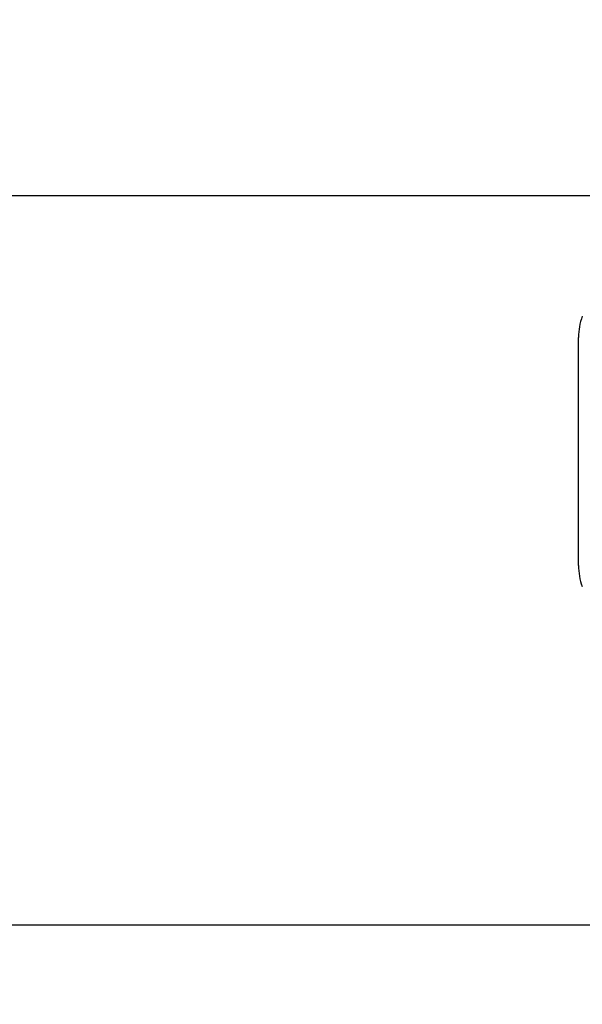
# Model space of a CAD drawing. Header units: inches. Extents: x 0.2 to 10.8, y 0.2 to 8.2.
# Tile 73 of 112: x 5.8827 to 5.9717, y 3.2396 to 3.3954. Entities that reach past the tile are written whole.
import ezdxf

# ---------------------------------------------------------------- set-up
doc = ezdxf.new("R2010")
doc.units = ezdxf.units.IN
doc.header["$MEASUREMENT"] = 0
doc.layers.add('DIMENSIONS', color=140, linetype='Continuous')
doc.styles.add('SLDTEXTSTYLE0', font='TXT', dxfattribs={"width": 0.7})
doc.dimstyles.new('SLDDIMSTYLE0', dxfattribs={"dimtxt": 0.0849609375, "dimasz": 0.13, "dimexe": 0, "dimexo": 0.0625, "dimgap": 0.021240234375, "dimtad": 0, "dimtih": 1, "dimtoh": 1, "dimlfac": 12, "dimrnd": 1e-09, "dimzin": 12, "dimdsep": 46, "dimtxsty": 'SLDTEXTSTYLE0', "dimsah": 1, "dimcen": 0.09, "dimadec": 0, "dimazin": 3, "dimtfac": 1, "dimtofl": 0, "dimtmove": 0, "dimatfit": 3, "dimfxl": 0, "dimfrac": 2, "dimtolj": 1, "dimtzin": 12, "dimarcsym": 0})
doc.dimstyles.new('SLDDIMSTYLE1', dxfattribs={"dimtxt": 0.0849609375, "dimasz": 0.13, "dimexe": 0, "dimexo": 0.0625, "dimgap": 0.021240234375, "dimtad": 0, "dimtih": 1, "dimtoh": 1, "dimlfac": 12, "dimrnd": 1e-09, "dimzin": 12, "dimdsep": 46, "dimtxsty": 'SLDTEXTSTYLE0', "dimsah": 1, "dimcen": 0.09, "dimadec": 0, "dimazin": 3, "dimtfac": 1, "dimtmove": 0, "dimatfit": 0, "dimfxl": 0, "dimfrac": 2, "dimtolj": 1, "dimtzin": 12, "dimarcsym": 0})

# ---------------------------------------------------------------- blocks, each defined once
blk = doc.blocks.new('_D_21')
at = {"layer": 'DIMENSIONS'}
for p, q in [((5.719720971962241, 3.367495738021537), (5.719720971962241, 3.617495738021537)), ((6.064457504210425, 3.367495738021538), (5.59472097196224, 3.367495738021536)), ((6.059827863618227, 3.163745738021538), (5.59472097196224, 3.163745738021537)), ((5.719720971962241, 2.947263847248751), (5.719720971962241, 3.163745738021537)), ((5.196745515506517, 2.947263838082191), (5.168215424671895, 2.947263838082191)), ((5.168215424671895, 2.947263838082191), (5.168215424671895, 2.812232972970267)), ((5.449214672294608, 2.947263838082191), (5.47774476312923, 2.947263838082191)), ((5.47774476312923, 2.947263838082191), (5.47774476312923, 2.812232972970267)), ((5.602406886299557, 2.947263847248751), (5.719720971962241, 2.947263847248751)), ((5.168215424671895, 2.812232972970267), (5.196745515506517, 2.812232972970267)), ((5.47774476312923, 2.812232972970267), (5.449214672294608, 2.812232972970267))]:
    blk.add_line(p, q, dxfattribs=at)
for points in [[(5.719720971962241, 3.367495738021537), (5.73972097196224, 3.497495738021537), (5.699720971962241, 3.497495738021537)], [(5.719720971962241, 3.163745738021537), (5.699720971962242, 3.033745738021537), (5.739720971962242, 3.033745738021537)]]:
    blk.add_solid(points, dxfattribs=at)
at = {"layer": 'DIMENSIONS', "char_height": 0.08333333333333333, "attachment_point": 1, "style": 'SLDTEXTSTYLE0'}
for s, insert in [('2.45', (5.196745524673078, 3.073706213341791)), ('62.1', (5.196745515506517, 2.919655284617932))]:
    blk.add_mtext(s, dxfattribs=dict(at, insert=insert))
blk = doc.blocks.new('_D_22')
at = {"layer": 'DIMENSIONS'}
for p, q in [((6.064457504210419, 4.907829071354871), (5.594720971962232, 4.907829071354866)), ((5.719720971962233, 4.907829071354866), (5.719720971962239, 4.338970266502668)), ((5.558146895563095, 4.184919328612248), (5.529616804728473, 4.184919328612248)), ((5.529616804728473, 4.184919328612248), (5.529616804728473, 4.049888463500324)), ((5.881295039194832, 4.184919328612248), (5.909825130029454, 4.184919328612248)), ((5.909825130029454, 4.184919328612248), (5.909825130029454, 4.049888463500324)), ((5.529616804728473, 4.049888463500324), (5.558146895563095, 4.049888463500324)), ((5.909825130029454, 4.049888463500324), (5.881295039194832, 4.049888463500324)), ((5.719720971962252, 3.367495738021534), (5.719720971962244, 4.030868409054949)), ((6.064457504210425, 3.367495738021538), (5.594720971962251, 3.367495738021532))]:
    blk.add_line(p, q, dxfattribs=at)
for points in [[(5.719720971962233, 4.907829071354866), (5.699720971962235, 4.777829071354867), (5.739720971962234, 4.777829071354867)], [(5.719720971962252, 3.367495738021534), (5.73972097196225, 3.497495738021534), (5.69972097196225, 3.497495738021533)]]:
    blk.add_solid(points, dxfattribs=at)
at = {"layer": 'DIMENSIONS', "char_height": 0.08333333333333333, "attachment_point": 1, "style": 'SLDTEXTSTYLE0'}
for s, insert in [('18.48', (5.558146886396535, 4.311361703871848)), ('469.5', (5.558146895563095, 4.157310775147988))]:
    blk.add_mtext(s, dxfattribs=dict(at, insert=insert))
blk = doc.blocks.new('_D_23')
at = {"layer": 'DIMENSIONS'}
for p, q in [((6.033874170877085, 5.023079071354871), (5.121119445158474, 5.023079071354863)), ((5.246119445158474, 5.023079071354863), (5.246119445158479, 4.394525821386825)), ((5.084545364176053, 4.264394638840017), (5.05601527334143, 4.264394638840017)), ((5.05601527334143, 4.264394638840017), (5.05601527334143, 4.129363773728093)), ((5.407693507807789, 4.264394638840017), (5.436223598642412, 4.264394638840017)), ((5.436223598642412, 4.264394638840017), (5.436223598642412, 4.129363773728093)), ((5.05601527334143, 4.129363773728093), (5.084545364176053, 4.129363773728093)), ((5.436223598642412, 4.129363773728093), (5.407693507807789, 4.129363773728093)), ((5.246119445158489, 3.252162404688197), (5.246119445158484, 3.975312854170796)), ((6.033874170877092, 3.252162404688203), (5.121119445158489, 3.252162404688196))]:
    blk.add_line(p, q, dxfattribs=at)
for points in [[(5.246119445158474, 5.023079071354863), (5.226119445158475, 4.893079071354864), (5.266119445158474, 4.893079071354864)], [(5.246119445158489, 3.252162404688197), (5.266119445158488, 3.382162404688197), (5.226119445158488, 3.382162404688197)]]:
    blk.add_solid(points, dxfattribs=at)
at = {"layer": 'DIMENSIONS', "char_height": 0.08333333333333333, "attachment_point": 1, "style": 'SLDTEXTSTYLE0'}
for s, insert in [('21.25', (5.084545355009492, 4.390837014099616)), ('539.8', (5.084545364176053, 4.236786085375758)), ('OPENING', (4.98408239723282, 4.082735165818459))]:
    blk.add_mtext(s, dxfattribs=dict(at, insert=insert))

msp = doc.modelspace()

# ---------------------------------------------------------------- linework, layer by layer
at = {"color": 7, "linetype": 'Continuous', "lineweight": 25}
msp.add_line((5.97110251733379, 3.30902914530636), (5.97110251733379, 3.345118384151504), dxfattribs=at)
for centre, start, end in [((5.98094503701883, 3.345118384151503), 160.250011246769, 179.9999999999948), ((5.98094503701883, 3.30902914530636), 180, 199.6081191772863)]:
    msp.add_arc(centre, 0.009842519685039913, start, end, dxfattribs=at)

# ---------------------------------------------------------------- dimensions: what is measured, and where the dimension line sits
at = {"layer": 'DIMENSIONS'}
dim = msp.add_linear_dim(base=(5.246119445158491, 3.252162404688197), p1=(6.083874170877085, 5.023079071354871), p2=(6.083874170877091, 3.252162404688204), angle=90.0000000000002, text='<>\\POPENING', dimstyle='SLDDIMSTYLE0', dxfattribs=at)
dim.commit()
dim.dimension.update_dxf_attribs({"geometry": '_D_23', "text_midpoint": (5.246119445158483, 4.18491933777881), "dimtype": 160})
for base, p1, p2, dimstyle, picture, middle in [((5.719720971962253, 3.367495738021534), (6.114457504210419, 4.907829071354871), (6.114457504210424, 3.367495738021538), 'SLDDIMSTYLE0', '_D_22', (5.719720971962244, 4.184919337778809)), ((5.719720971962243, 3.163745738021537), (6.114457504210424, 3.367495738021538), (6.109827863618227, 3.163745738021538), 'SLDDIMSTYLE1', '_D_21', (5.719720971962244, 2.947263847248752))]:
    dim = msp.add_linear_dim(base=base, p1=p1, p2=p2, angle=90.0000000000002, dimstyle=dimstyle, dxfattribs=at)
    dim.commit()
    dim.dimension.update_dxf_attribs({"geometry": picture, "text_midpoint": middle, "dimtype": 160})

doc.saveas('drawing.dxf')
